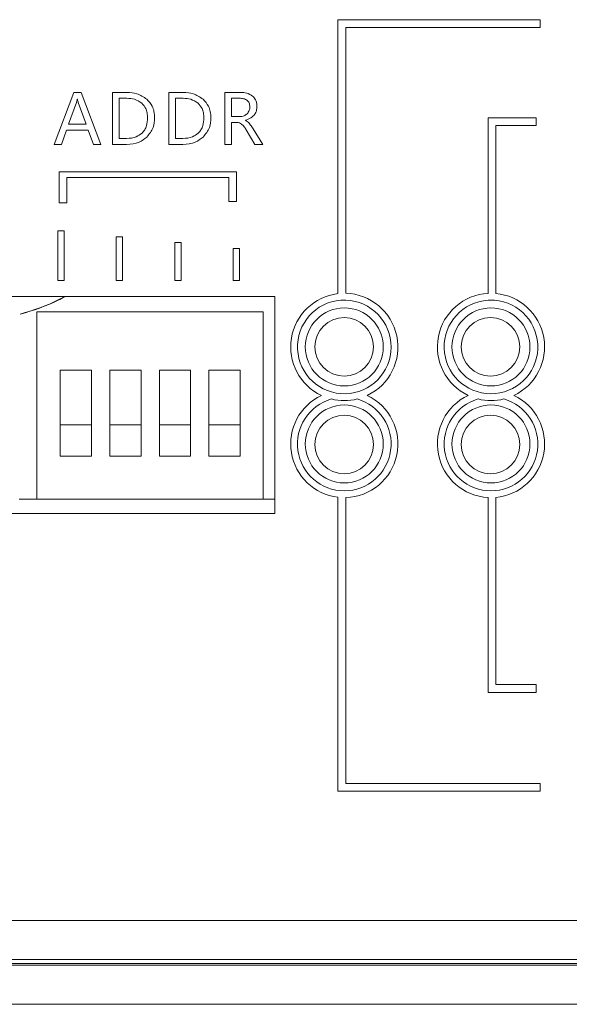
# Model space of a CAD drawing. Header units: millimetres. Extents: x 4621 to 5210, y 333 to 1535.
# Tile 15 of 26: x 4942 to 4970, y 499 to 549. Entities that reach past the tile are written whole.
import ezdxf

# ---------------------------------------------------------------- set-up
doc = ezdxf.new("R2010")
doc.units = ezdxf.units.MM

msp = doc.modelspace()

# ---------------------------------------------------------------- linework, layer by layer
at = {"color": 0, "linetype": 'ByBlock', "lineweight": 5}
for p, q in [((4958.411, 549.127), (4958.411, 535.083)), ((4968.773, 549.127), (4958.411, 549.127)), ((4958.811, 548.727), (4968.773, 548.727)), ((4958.811, 535.101), (4958.811, 548.727)), ((4968.773, 548.727), (4968.773, 549.127)), ((4944.869, 545.402), (4943.855, 542.734)), ((4945.236, 545.402), (4944.869, 545.402)), ((4946.249, 542.734), (4945.236, 545.402)), ((4947.601, 545.402), (4946.842, 545.402)), ((4946.842, 545.402), (4946.842, 542.734)), ((4949.728, 545.402), (4949.728, 542.734)), ((4950.487, 545.402), (4949.728, 545.402)), ((4952.614, 545.402), (4952.614, 542.734)), ((4953.425, 545.402), (4952.614, 545.402)), ((4944.997, 544.875), (4944.599, 543.766)), ((4945.049, 545.061), (4945.04, 545.061)), ((4945.492, 543.766), (4945.09, 544.875)), ((4947.587, 545.096), (4947.185, 545.096)), ((4947.185, 545.096), (4947.185, 543.039)), ((4950.473, 545.096), (4950.071, 545.096)), ((4950.071, 545.096), (4950.071, 543.039)), ((4953.368, 545.1), (4952.958, 545.1)), ((4952.958, 545.1), (4952.958, 544.158)), ((4952.958, 544.158), (4953.363, 544.158)), ((4944.599, 543.766), (4945.492, 543.766)), ((4952.958, 543.857), (4953.205, 543.857)), ((4952.958, 542.734), (4952.958, 543.857)), ((4953.662, 543.96), (4953.662, 543.969)), ((4966.104, 544.1), (4966.104, 535.097)), ((4968.573, 544.1), (4966.104, 544.1)), ((4966.504, 543.7), (4968.573, 543.7)), ((4966.504, 535.091), (4966.504, 543.7)), ((4968.573, 543.7), (4968.573, 544.1)), ((4944.235, 542.734), (4944.491, 543.464)), ((4944.491, 543.464), (4945.598, 543.464)), ((4945.598, 543.464), (4945.87, 542.734)), ((4953.71, 543.475), (4954.151, 542.734)), ((4954.556, 542.734), (4954.058, 543.533)), ((4943.855, 542.734), (4944.235, 542.734)), ((4945.87, 542.734), (4946.249, 542.734)), ((4946.842, 542.734), (4947.573, 542.734)), ((4947.185, 543.039), (4947.571, 543.039)), ((4949.728, 542.734), (4950.459, 542.734)), ((4950.071, 543.039), (4950.458, 543.039)), ((4952.614, 542.734), (4952.958, 542.734)), ((4954.151, 542.734), (4954.556, 542.734)), ((4953.206, 541.327), (4944.107, 541.327)), ((4944.107, 541.327), (4944.107, 539.739)), ((4953.206, 539.805), (4953.206, 541.327)), ((4944.507, 541.035), (4952.806, 541.035)), ((4944.507, 539.739), (4944.507, 541.035)), ((4952.806, 541.035), (4952.806, 539.805)), ((4944.107, 539.739), (4944.507, 539.739)), ((4952.806, 539.805), (4953.206, 539.805)), ((4944.04, 538.299), (4944.04, 535.765)), ((4944.366, 538.299), (4944.04, 538.299)), ((4944.366, 535.765), (4944.366, 538.299)), ((4947.366, 538), (4947.04, 538)), ((4947.04, 538), (4947.04, 535.765)), ((4947.366, 535.765), (4947.366, 538)), ((4950.04, 537.699), (4950.04, 535.765)), ((4950.366, 537.699), (4950.04, 537.699)), ((4950.366, 535.765), (4950.366, 537.699)), ((4953.04, 537.4), (4953.04, 535.765)), ((4953.366, 537.4), (4953.04, 537.4)), ((4953.366, 535.765), (4953.366, 537.4)), ((4944.04, 535.765), (4944.366, 535.765)), ((4947.04, 535.765), (4947.366, 535.765)), ((4950.04, 535.765), (4950.366, 535.765)), ((4953.04, 535.765), (4953.366, 535.765)), ((4955.17, 534.931), (4928.85, 534.931)), ((4955.17, 523.809), (4955.17, 534.931)), ((4958.555, 534.745), (4958.811, 534.745)), ((4958.811, 534.745), (4958.811, 534.751)), ((4966.104, 534.747), (4966.104, 534.745)), ((4966.104, 534.745), (4966.437, 534.745)), ((4954.569, 534.152), (4942.969, 534.152)), ((4942.969, 534.152), (4942.969, 524.552)), ((4954.569, 524.552), (4954.569, 534.152)), ((4945.769, 531.152), (4944.169, 531.152)), ((4944.169, 531.152), (4944.169, 528.352)), ((4945.769, 528.352), (4945.769, 531.152)), ((4948.309, 531.152), (4946.709, 531.152)), ((4946.709, 531.152), (4946.709, 528.352)), ((4948.309, 528.352), (4948.309, 531.152)), ((4950.849, 531.152), (4949.249, 531.152)), ((4949.249, 531.152), (4949.249, 528.352)), ((4950.849, 528.352), (4950.849, 531.152)), ((4953.389, 531.152), (4951.789, 531.152)), ((4951.789, 531.152), (4951.789, 528.352)), ((4953.389, 528.352), (4953.389, 531.152)), ((4945.769, 528.352), (4944.169, 528.352)), ((4944.169, 528.352), (4944.169, 526.752)), ((4945.769, 526.752), (4945.769, 528.352)), ((4948.309, 528.352), (4946.709, 528.352)), ((4946.709, 528.352), (4946.709, 526.752)), ((4948.309, 526.752), (4948.309, 528.352)), ((4950.849, 528.352), (4949.249, 528.352)), ((4949.249, 528.352), (4949.249, 526.752)), ((4950.849, 526.752), (4950.849, 528.352)), ((4951.789, 528.352), (4951.789, 526.752)), ((4953.389, 528.352), (4951.789, 528.352)), ((4953.389, 526.752), (4953.389, 528.352)), ((4944.169, 526.752), (4945.769, 526.752)), ((4946.709, 526.752), (4948.309, 526.752)), ((4949.249, 526.752), (4950.849, 526.752)), ((4951.789, 526.752), (4953.389, 526.752)), ((4942.069, 524.552), (4942.969, 524.552)), ((4942.969, 524.552), (4954.569, 524.552)), ((4954.569, 524.552), (4955.17, 524.552)), ((4958.411, 524.646), (4958.411, 509.572)), ((4958.811, 509.972), (4958.811, 524.628)), ((4966.104, 524.631), (4966.104, 514.643)), ((4966.504, 515.043), (4966.504, 524.638)), ((4874.331, 523.809), (4955.17, 523.809)), ((4968.573, 515.043), (4966.504, 515.043)), ((4968.573, 514.643), (4968.573, 515.043)), ((4966.104, 514.643), (4968.573, 514.643)), ((4968.773, 509.972), (4958.811, 509.972)), ((4968.773, 509.572), (4968.773, 509.972)), ((4958.411, 509.572), (4968.773, 509.572)), ((4697.237, 502.952), (5133.237, 502.952)), ((5133.237, 500.952), (4697.237, 500.952)), ((4998.237, 500.752), (4832.237, 500.752)), ((4697.237, 500.652), (5133.237, 500.652)), ((5133.237, 498.652), (4697.237, 498.652))]:
    msp.add_line(p, q, dxfattribs=at)
for centre, radius in [((4958.735, 532.352), 2), ((4966.257, 532.352), 2), ((4958.731, 532.352), 1.5), ((4966.231, 532.352), 1.5), ((4958.735, 527.377), 2), ((4966.257, 527.377), 2), ((4958.731, 527.352), 1.5), ((4966.231, 527.352), 1.5)]:
    msp.add_circle(centre, radius, dxfattribs=at)
for centre, radius, start, end in [((4958.735, 532.352), 2.75, 96.7715, 244.7531), ((4958.735, 532.352), 2.75, 295.2469, 88.4217), ((4966.257, 532.352), 2.75, 93.2024, 244.7531), ((4966.257, 532.352), 2.75, 295.2469, 84.8599), ((4958.735, 532.352), 2.4, 94.3092, 88.1914), ((4966.257, 532.352), 2.4, 93.67, 85.6908), ((4958.735, 527.377), 2.75, 115.2469, 263.2285), ((4958.735, 527.377), 2.4, 106.0762, 73.9238), ((4958.735, 532.352), 2.75, 256.0148, 283.9852), ((4958.735, 527.377), 2.75, 271.5783, 64.7531), ((4966.257, 527.377), 2.75, 115.2469, 266.7976), ((4966.257, 527.377), 2.4, 106.0762, 73.9238), ((4966.257, 532.352), 2.75, 256.0148, 283.9852), ((4966.257, 527.377), 2.75, 275.1401, 64.7531)]:
    msp.add_arc(centre, radius, start, end, dxfattribs=at)
for points, knots in [([(4948.606, 545.049), (4948.441, 545.162), (4948.137, 545.372), (4947.769, 545.392), (4947.601, 545.402)], [0, 0, 0, 0, 0.541284, 1, 1, 1, 1]), ([(4951.492, 545.049), (4951.327, 545.162), (4951.023, 545.372), (4950.656, 545.392), (4950.487, 545.402)], [0, 0, 0, 0, 0.541284, 1, 1, 1, 1]), ([(4954.033, 545.214), (4953.936, 545.274), (4953.749, 545.39), (4953.53, 545.398), (4953.425, 545.402)], [0, 0, 0, 0, 0.518762, 1, 1, 1, 1]), ([(4954.252, 544.689), (4954.249, 544.748), (4954.243, 544.862), (4954.183, 545.052), (4954.089, 545.153), (4954.033, 545.214)], [0, 0, 0, 0, 0.303871, 0.580632, 1, 1, 1, 1]), ([(4945.04, 545.061), (4945.034, 545.021), (4945.023, 544.959), (4945.004, 544.898), (4944.997, 544.875)], [0, 0, 0, 0, 0.628473, 1, 1, 1, 1]), ([(4945.09, 544.875), (4945.082, 544.903), (4945.065, 544.964), (4945.055, 545.027), (4945.049, 545.061)], [0, 0, 0, 0, 0.459015, 1, 1, 1, 1]), ([(4948.354, 544.844), (4948.23, 544.925), (4947.996, 545.077), (4947.718, 545.09), (4947.587, 545.096)], [0, 0, 0, 0, 0.529767, 1, 1, 1, 1]), ([(4948.646, 544.093), (4948.642, 544.18), (4948.634, 544.344), (4948.558, 544.616), (4948.43, 544.759), (4948.354, 544.844)], [0, 0, 0, 0, 0.3152234, 0.5949377, 1, 1, 1, 1]), ([(4949.007, 544.101), (4949.001, 544.207), (4948.99, 544.409), (4948.878, 544.752), (4948.709, 544.937), (4948.606, 545.049)], [0, 0, 0, 0, 0.298046, 0.573668, 1, 1, 1, 1]), ([(4951.241, 544.844), (4951.117, 544.925), (4950.882, 545.077), (4950.604, 545.09), (4950.473, 545.096)], [0, 0, 0, 0, 0.529682, 1, 1, 1, 1]), ([(4951.533, 544.093), (4951.528, 544.18), (4951.521, 544.344), (4951.444, 544.616), (4951.316, 544.759), (4951.241, 544.844)], [0, 0, 0, 0, 0.315203, 0.594905, 1, 1, 1, 1]), ([(4951.893, 544.101), (4951.887, 544.207), (4951.876, 544.409), (4951.764, 544.752), (4951.595, 544.937), (4951.492, 545.049)], [0, 0, 0, 0, 0.298052, 0.573686, 1, 1, 1, 1]), ([(4953.758, 544.983), (4953.73, 545.004), (4953.673, 545.046), (4953.541, 545.092), (4953.436, 545.097), (4953.368, 545.1)], [0, 0, 0, 0, 0.244906, 0.511093, 1, 1, 1, 1]), ([(4953.662, 543.969), (4953.76, 544.003), (4953.943, 544.066), (4954.139, 544.251), (4954.239, 544.467), (4954.248, 544.613), (4954.252, 544.689)], [0, 0, 0, 0, 0.307191, 0.570698, 0.775022, 1, 1, 1, 1]), ([(4953.745, 544.296), (4953.792, 544.354), (4953.879, 544.459), (4953.888, 544.595), (4953.892, 544.658)], [0, 0, 0, 0, 0.543536, 1, 1, 1, 1]), ([(4953.892, 544.658), (4953.89, 544.694), (4953.886, 544.764), (4953.849, 544.882), (4953.792, 544.945), (4953.758, 544.983)], [0, 0, 0, 0, 0.304306, 0.581298, 1, 1, 1, 1]), ([(4953.363, 544.158), (4953.445, 544.164), (4953.586, 544.175), (4953.698, 544.26), (4953.745, 544.296)], [0, 0, 0, 0, 0.5794167, 1, 1, 1, 1]), ([(4948.362, 543.316), (4948.411, 543.371), (4948.51, 543.484), (4948.624, 543.749), (4948.637, 543.959), (4948.646, 544.093)], [0, 0, 0, 0, 0.259891, 0.527755, 1, 1, 1, 1]), ([(4948.606, 543.108), (4948.734, 543.265), (4948.973, 543.556), (4948.996, 543.93), (4949.007, 544.101)], [0, 0, 0, 0, 0.540188, 1, 1, 1, 1]), ([(4951.248, 543.316), (4951.297, 543.371), (4951.396, 543.484), (4951.51, 543.749), (4951.524, 543.959), (4951.533, 544.093)], [0, 0, 0, 0, 0.259891, 0.527755, 1, 1, 1, 1]), ([(4951.492, 543.108), (4951.621, 543.265), (4951.859, 543.556), (4951.882, 543.93), (4951.893, 544.101)], [0, 0, 0, 0, 0.540179, 1, 1, 1, 1]), ([(4953.205, 543.857), (4953.259, 543.853), (4953.353, 543.847), (4953.433, 543.798), (4953.468, 543.777)], [0, 0, 0, 0, 0.574131, 1, 1, 1, 1]), ([(4953.468, 543.777), (4953.513, 543.734), (4953.608, 543.644), (4953.675, 543.533), (4953.71, 543.475)], [0, 0, 0, 0, 0.4809336, 1, 1, 1, 1]), ([(4953.851, 543.827), (4953.82, 543.858), (4953.763, 543.912), (4953.693, 543.945), (4953.662, 543.96)], [0, 0, 0, 0, 0.55734, 1, 1, 1, 1]), ([(4954.058, 543.533), (4954.018, 543.599), (4953.955, 543.702), (4953.878, 543.795), (4953.851, 543.827)], [0, 0, 0, 0, 0.647527, 1, 1, 1, 1]), ([(4947.571, 543.039), (4947.745, 543.049), (4948.037, 543.067), (4948.268, 543.244), (4948.362, 543.316)], [0, 0, 0, 0, 0.59118, 1, 1, 1, 1]), ([(4950.458, 543.039), (4950.631, 543.049), (4950.924, 543.067), (4951.154, 543.244), (4951.248, 543.316)], [0, 0, 0, 0, 0.591136, 1, 1, 1, 1]), ([(4947.573, 542.734), (4947.794, 542.75), (4948.176, 542.779), (4948.478, 543.01), (4948.606, 543.108)], [0, 0, 0, 0, 0.5772672, 1, 1, 1, 1]), ([(4950.459, 542.734), (4950.68, 542.75), (4951.062, 542.779), (4951.364, 543.01), (4951.492, 543.108)], [0, 0, 0, 0, 0.577267, 1, 1, 1, 1]), ([(4944.384, 534.931), (4944.289, 534.878), (4943.575, 534.479), (4942.789, 534.24), (4942.106, 534.033)], [0, 0, 0, 0, 0.132102, 1, 1, 1, 1]), ([(4944.398, 534.931), (4944.285, 534.868), (4943.568, 534.469), (4942.779, 534.231), (4942.114, 534.029)], [0, 0, 0, 0, 0.157523, 1, 1, 1, 1])]:
    msp.add_open_spline(points, degree=3, knots=knots, dxfattribs=at)

doc.saveas('drawing.dxf')
